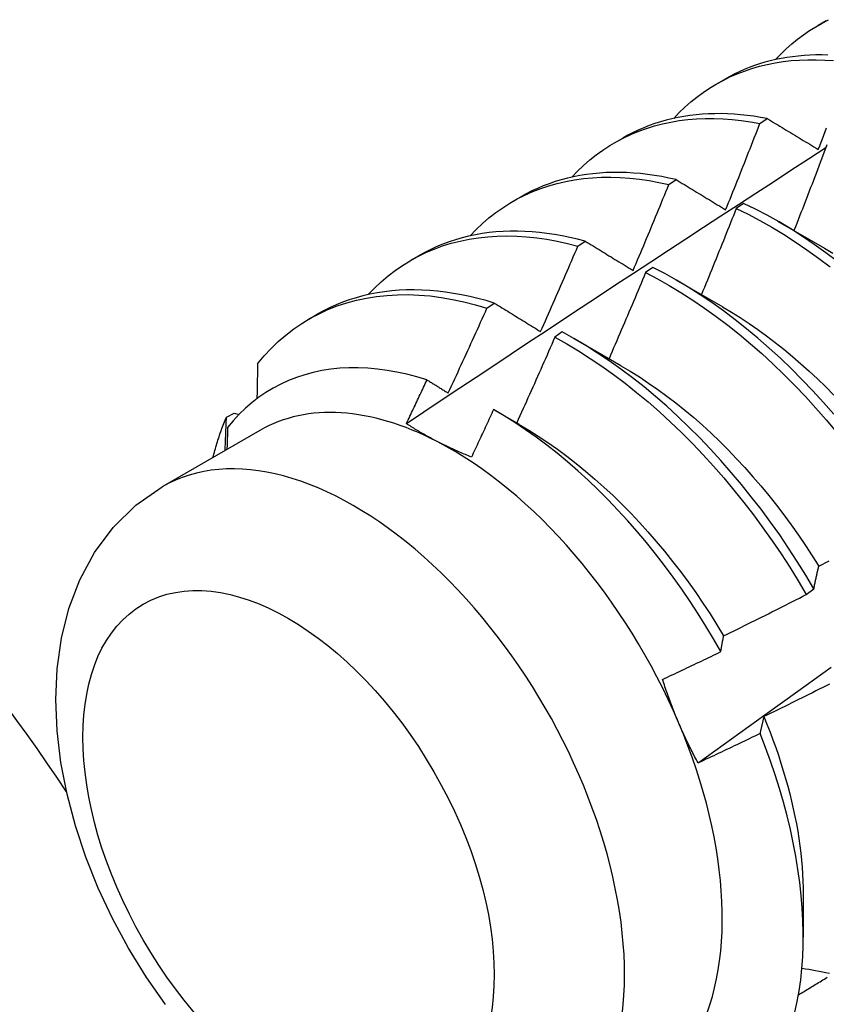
# Model space of a CAD drawing. Header units: inches. Extents: x 7 to 130, y 9 to 81.
# Tile 55 of 61: x 116.277 to 116.553, y 50.934 to 51.271. Entities that reach past the tile are written whole.
import ezdxf

# ---------------------------------------------------------------- set-up
doc = ezdxf.new("R2010")
doc.units = ezdxf.units.IN
doc.header["$MEASUREMENT"] = 0
doc.layers.add('Visible Edges(ANSI)', color=7, linetype='Continuous', lineweight=25)
doc.layers.add('Visible Tangent Edges(ANSI)', color=7, linetype='Continuous', lineweight=25)

msp = doc.modelspace()

# ---------------------------------------------------------------- linework, layer by layer
at = {"layer": 'Visible Edges(ANSI)'}
for p, q in [((116.5502, 51.26887), (116.55301, 51.27049)), ((116.5154, 51.24878), (116.51822, 51.2504)), ((116.53033, 51.23529), (116.53285, 51.23697)), ((116.48061, 51.22869), (116.48342, 51.23031)), ((116.49921, 51.21439), (116.50172, 51.21609)), ((116.44581, 51.2086), (116.44862, 51.21022)), ((116.52474, 51.20798), (116.52223, 51.20622)), ((116.53639, 51.20192), (116.5524, 51.1927)), ((116.46811, 51.19335), (116.47062, 51.19505)), ((116.41101, 51.18851), (116.41382, 51.19013)), ((116.49374, 51.18606), (116.49123, 51.18428)), ((116.50159, 51.18183), (116.5176, 51.17261)), ((116.43704, 51.17215), (116.43955, 51.17387)), ((116.37621, 51.16842), (116.37902, 51.17004)), ((116.46274, 51.16399), (116.46024, 51.1622)), ((116.46679, 51.16174), (116.4828, 51.15252)), ((116.348, 51.13491), (116.35069, 51.13626)), ((116.35069, 51.13626), (116.35232, 51.13579)), ((116.43984, 51.13713), (116.448, 51.13243)), ((116.35946, 51.13033), (116.32605, 51.11104)), ((116.54614, 51.0742), (116.54875, 51.07618)), ((116.54515, 50.97151), (116.54514, 50.95706))]:
    msp.add_line(p, q, dxfattribs=at)
at = {"layer": 'Visible Edges(ANSI)', "flags": 128}
for points in [[(116.53565, 51.25713), (116.53744, 51.25901), (116.53928, 51.26079), (116.54119, 51.26249), (116.54316, 51.2641), (116.54518, 51.26562), (116.54726, 51.26706), (116.54939, 51.2684), (116.55158, 51.26964), (116.55382, 51.2708)], [(116.50086, 51.23704), (116.50274, 51.23901), (116.50468, 51.24088), (116.5067, 51.24266), (116.50878, 51.24434), (116.51092, 51.24592), (116.51313, 51.24739), (116.51539, 51.24877), (116.51772, 51.25005), (116.5201, 51.25122), (116.52254, 51.25229), (116.52503, 51.25325), (116.52758, 51.25411), (116.53017, 51.25486), (116.53282, 51.2555), (116.53551, 51.25604), (116.53824, 51.25647), (116.54102, 51.25679), (116.54384, 51.25701), (116.5467, 51.25712), (116.54959, 51.25712), (116.55252, 51.25701), (116.55548, 51.25679)], [(116.55352, 51.25871), (116.55147, 51.25875), (116.54943, 51.25874), (116.54742, 51.25867), (116.54542, 51.25855), (116.54345, 51.25838), (116.54149, 51.25815), (116.53955, 51.25787), (116.53764, 51.25754), (116.53575, 51.25715), (116.53388, 51.25671), (116.53204, 51.25622), (116.53022, 51.25568), (116.52842, 51.25508), (116.52665, 51.25443), (116.52491, 51.25373), (116.5232, 51.25297), (116.52151, 51.25217), (116.51985, 51.25131), (116.51822, 51.2504)], [(116.46606, 51.21695), (116.46803, 51.21901), (116.47008, 51.22097), (116.4722, 51.22282), (116.4744, 51.22457), (116.47666, 51.2262), (116.479, 51.22773), (116.4814, 51.22914), (116.48386, 51.23044), (116.48639, 51.23162), (116.48897, 51.23269), (116.49162, 51.23364), (116.49432, 51.23448), (116.49708, 51.2352), (116.49989, 51.2358), (116.50274, 51.23628), (116.50565, 51.23665), (116.5086, 51.23689), (116.5116, 51.23702), (116.51463, 51.23703), (116.51771, 51.23692), (116.52081, 51.23669), (116.52396, 51.23634), (116.52713, 51.23587), (116.53033, 51.23529)], [(116.53285, 51.23697), (116.53055, 51.2374), (116.52826, 51.23776), (116.52599, 51.23806), (116.52374, 51.2383), (116.5215, 51.23848), (116.51928, 51.2386), (116.51708, 51.23866), (116.5149, 51.23865), (116.51274, 51.23859), (116.5106, 51.23846), (116.50849, 51.23827), (116.5064, 51.23802), (116.50433, 51.23771), (116.50229, 51.23734), (116.50027, 51.23691), (116.49828, 51.23642), (116.49632, 51.23586), (116.49438, 51.23525), (116.49248, 51.23457), (116.4906, 51.23384), (116.48876, 51.23305), (116.48695, 51.23219), (116.48516, 51.23128), (116.48342, 51.23031)], [(116.53285, 51.23697), (116.53357, 51.23654), (116.53428, 51.2361), (116.535, 51.23567), (116.53572, 51.23523), (116.53644, 51.23479), (116.53716, 51.23436), (116.53788, 51.23392), (116.53861, 51.23348), (116.53933, 51.23304), (116.54006, 51.2326), (116.54078, 51.23216), (116.54151, 51.23172), (116.54223, 51.23128), (116.54296, 51.23084), (116.54369, 51.2304), (116.54442, 51.22996), (116.54515, 51.22952), (116.54588, 51.22907), (116.54661, 51.22863), (116.54734, 51.22819), (116.54808, 51.22774), (116.54881, 51.2273), (116.54955, 51.22685), (116.55028, 51.22641)], [(116.51862, 51.20578), (116.51912, 51.20701), (116.51961, 51.20823), (116.52011, 51.20946), (116.5206, 51.21069), (116.5211, 51.21192), (116.52159, 51.21315), (116.52208, 51.21437), (116.52258, 51.2156), (116.52307, 51.21683), (116.52356, 51.21806), (116.52405, 51.21929), (116.52454, 51.22052), (116.52502, 51.22175), (116.52551, 51.22298), (116.526, 51.22421), (116.52648, 51.22544), (116.52697, 51.22667), (116.52745, 51.2279), (116.52793, 51.22913), (116.52841, 51.23036), (116.5289, 51.23159), (116.52938, 51.23283), (116.52985, 51.23406), (116.53033, 51.23529)], [(116.55028, 51.22641), (116.55076, 51.22764), (116.55123, 51.22887), (116.55171, 51.2301), (116.55218, 51.23134), (116.55266, 51.23257), (116.55313, 51.2338)], [(116.4095, 51.13267), (116.41546, 51.13665), (116.42143, 51.14063), (116.4274, 51.14461), (116.43336, 51.14858), (116.43933, 51.15255), (116.4453, 51.15651), (116.45127, 51.16047), (116.45724, 51.16442), (116.46321, 51.16837), (116.46918, 51.17231), (116.47515, 51.17625), (116.48113, 51.18019), (116.4871, 51.18412), (116.49308, 51.18804), (116.49905, 51.19196), (116.50503, 51.19588), (116.51101, 51.19979), (116.51699, 51.2037), (116.52297, 51.20761), (116.52895, 51.2115), (116.53493, 51.2154), (116.54091, 51.21929), (116.5469, 51.22317), (116.55288, 51.22705)], [(116.55324, 51.22801), (116.55277, 51.22679), (116.55231, 51.22557), (116.55185, 51.22435), (116.55139, 51.22312), (116.55092, 51.2219), (116.55046, 51.22068), (116.54999, 51.21946), (116.54953, 51.21823), (116.54906, 51.21701), (116.54859, 51.21579), (116.54813, 51.21457), (116.54766, 51.21335), (116.54719, 51.21213), (116.54672, 51.21091), (116.54624, 51.20969), (116.54577, 51.20846), (116.5453, 51.20724), (116.54483, 51.20602), (116.54435, 51.2048), (116.54388, 51.20358), (116.5434, 51.20236), (116.54292, 51.20115), (116.54245, 51.19993), (116.54197, 51.19871)], [(116.43126, 51.19686), (116.43333, 51.19902), (116.43548, 51.20106), (116.43771, 51.20299), (116.44003, 51.2048), (116.44241, 51.20648), (116.44487, 51.20805), (116.44741, 51.20949), (116.45001, 51.21081), (116.45268, 51.212), (116.45542, 51.21306), (116.45822, 51.214), (116.46108, 51.21481), (116.464, 51.21549), (116.46698, 51.21604), (116.47001, 51.21646), (116.47309, 51.21675), (116.47621, 51.21691), (116.47938, 51.21694), (116.4826, 51.21684), (116.48585, 51.21661), (116.48914, 51.21625), (116.49247, 51.21576), (116.49582, 51.21514), (116.49921, 51.21439)], [(116.50172, 51.21609), (116.49925, 51.21664), (116.49679, 51.21712), (116.49434, 51.21753), (116.49192, 51.21788), (116.48951, 51.21815), (116.48712, 51.21836), (116.48475, 51.2185), (116.4824, 51.21856), (116.48008, 51.21856), (116.47778, 51.21849), (116.4755, 51.21835), (116.47325, 51.21813), (116.47103, 51.21785), (116.46883, 51.2175), (116.46666, 51.21708), (116.46453, 51.21659), (116.46242, 51.21603), (116.46035, 51.21541), (116.4583, 51.21471), (116.4563, 51.21395), (116.45432, 51.21312), (116.45238, 51.21222), (116.45048, 51.21125), (116.44862, 51.21022)], [(116.50172, 51.21609), (116.50242, 51.21566), (116.50311, 51.21524), (116.50381, 51.21481), (116.5045, 51.21439), (116.5052, 51.21396), (116.5059, 51.21354), (116.5066, 51.21311), (116.5073, 51.21268), (116.508, 51.21226), (116.5087, 51.21183), (116.50941, 51.2114), (116.51011, 51.21097), (116.51081, 51.21054), (116.51152, 51.21011), (116.51223, 51.20968), (116.51293, 51.20925), (116.51364, 51.20882), (116.51435, 51.20838), (116.51506, 51.20795), (116.51577, 51.20752), (116.51648, 51.20708), (116.51719, 51.20665), (116.5179, 51.20622), (116.51862, 51.20578)], [(116.48698, 51.18502), (116.4875, 51.18625), (116.48802, 51.18747), (116.48854, 51.18869), (116.48905, 51.18991), (116.48957, 51.19113), (116.49008, 51.19235), (116.4906, 51.19358), (116.49111, 51.1948), (116.49162, 51.19602), (116.49214, 51.19724), (116.49265, 51.19847), (116.49316, 51.19969), (116.49367, 51.20091), (116.49417, 51.20214), (116.49468, 51.20336), (116.49519, 51.20459), (116.49569, 51.20581), (116.4962, 51.20704), (116.4967, 51.20826), (116.4972, 51.20949), (116.49771, 51.21071), (116.49821, 51.21194), (116.49871, 51.21317), (116.49921, 51.21439)], [(116.52223, 51.20622), (116.52175, 51.20499), (116.52126, 51.20376), (116.52077, 51.20253), (116.52028, 51.2013), (116.51979, 51.20008), (116.5193, 51.19885), (116.51881, 51.19762), (116.51832, 51.19639), (116.51783, 51.19517), (116.51733, 51.19394), (116.51684, 51.19271), (116.51634, 51.19149), (116.51585, 51.19026), (116.51535, 51.18904), (116.51485, 51.18781), (116.51436, 51.18658), (116.51386, 51.18536), (116.51336, 51.18413), (116.51286, 51.18291), (116.51236, 51.18168), (116.51185, 51.18046), (116.51135, 51.17924), (116.51085, 51.17801), (116.51034, 51.17679)], [(116.52223, 51.20622), (116.52627, 51.20425), (116.53031, 51.20213), (116.53435, 51.19985), (116.53838, 51.19742), (116.5424, 51.19484), (116.54641, 51.19212), (116.55039, 51.18926), (116.55434, 51.18626)], [(116.55685, 51.18811), (116.5529, 51.1911), (116.54891, 51.19396), (116.54491, 51.19667), (116.54089, 51.19923), (116.53686, 51.20165), (116.53282, 51.20392), (116.52878, 51.20603), (116.52474, 51.20798)], [(116.39646, 51.17677), (116.39863, 51.17902), (116.40088, 51.18115), (116.40322, 51.18315), (116.40565, 51.18502), (116.40816, 51.18676), (116.41076, 51.18836), (116.41343, 51.18983), (116.41617, 51.19116), (116.41899, 51.19236), (116.42188, 51.19341), (116.42484, 51.19433), (116.42786, 51.1951), (116.43095, 51.19574), (116.43409, 51.19623), (116.43729, 51.19658), (116.44055, 51.19679), (116.44385, 51.19686), (116.4472, 51.19678), (116.4506, 51.19656), (116.45403, 51.1962), (116.4575, 51.1957), (116.46101, 51.19505), (116.46455, 51.19427), (116.46811, 51.19335)], [(116.47062, 51.19505), (116.46798, 51.19574), (116.46534, 51.19636), (116.46273, 51.19689), (116.46013, 51.19735), (116.45755, 51.19773), (116.45499, 51.19803), (116.45245, 51.19826), (116.44993, 51.19841), (116.44744, 51.19847), (116.44497, 51.19846), (116.44253, 51.19837), (116.44012, 51.19821), (116.43774, 51.19796), (116.43539, 51.19764), (116.43307, 51.19723), (116.43078, 51.19675), (116.42853, 51.19619), (116.42631, 51.19556), (116.42413, 51.19484), (116.42199, 51.19405), (116.41989, 51.19319), (116.41782, 51.19224), (116.4158, 51.19122), (116.41382, 51.19013)], [(116.45537, 51.16414), (116.45591, 51.16535), (116.45645, 51.16657), (116.45699, 51.16778), (116.45753, 51.169), (116.45807, 51.17021), (116.4586, 51.17143), (116.45914, 51.17264), (116.45967, 51.17386), (116.46021, 51.17507), (116.46074, 51.17629), (116.46127, 51.17751), (116.4618, 51.17872), (116.46233, 51.17994), (116.46286, 51.18116), (116.46339, 51.18238), (116.46392, 51.18359), (116.46445, 51.18481), (116.46497, 51.18603), (116.4655, 51.18725), (116.46602, 51.18847), (116.46655, 51.18969), (116.46707, 51.19091), (116.46759, 51.19213), (116.46811, 51.19335)], [(116.47062, 51.19505), (116.4713, 51.19464), (116.47197, 51.19423), (116.47264, 51.19382), (116.47332, 51.1934), (116.47399, 51.19299), (116.47467, 51.19257), (116.47535, 51.19216), (116.47602, 51.19174), (116.4767, 51.19133), (116.47738, 51.19091), (116.47806, 51.19049), (116.47874, 51.19008), (116.47943, 51.18966), (116.48011, 51.18924), (116.48079, 51.18882), (116.48148, 51.1884), (116.48216, 51.18798), (116.48285, 51.18756), (116.48354, 51.18714), (116.48422, 51.18672), (116.48491, 51.18629), (116.4856, 51.18587), (116.48629, 51.18545), (116.48698, 51.18502)], [(116.5524, 51.19269), (116.55529, 51.19098)], [(116.55555, 51.13584), (116.55202, 51.13988), (116.54843, 51.14381), (116.54478, 51.14764), (116.54107, 51.15137), (116.53731, 51.15498), (116.5335, 51.15847), (116.52964, 51.16184), (116.52575, 51.16509), (116.52182, 51.1682), (116.51786, 51.17119), (116.51388, 51.17403), (116.50987, 51.17673), (116.50585, 51.17929), (116.50182, 51.1817), (116.49778, 51.18395), (116.49374, 51.18606)], [(116.49123, 51.18428), (116.49072, 51.18305), (116.49021, 51.18182), (116.4897, 51.18059), (116.48918, 51.17937), (116.48867, 51.17814), (116.48816, 51.17691), (116.48764, 51.17568), (116.48712, 51.17445), (116.48661, 51.17323), (116.48609, 51.172), (116.48557, 51.17077), (116.48505, 51.16955), (116.48453, 51.16832), (116.48401, 51.1671), (116.48349, 51.16587), (116.48296, 51.16464), (116.48244, 51.16342), (116.48192, 51.16219), (116.48139, 51.16097), (116.48087, 51.15975), (116.48034, 51.15852), (116.47981, 51.1573), (116.47928, 51.15607), (116.47875, 51.15485)], [(116.49123, 51.18428), (116.49527, 51.18217), (116.49931, 51.1799), (116.50335, 51.17748), (116.50737, 51.17491), (116.51137, 51.17219), (116.51535, 51.16934), (116.51931, 51.16635), (116.52323, 51.16322), (116.52713, 51.15997), (116.53098, 51.15659), (116.53478, 51.15308), (116.53854, 51.14946), (116.54225, 51.14573), (116.5459, 51.14189), (116.54948, 51.13795), (116.553, 51.13391), (116.55646, 51.12977)], [(116.35865, 51.15314), (116.36089, 51.15582), (116.36326, 51.15836), (116.36573, 51.16074), (116.3683, 51.16296), (116.37099, 51.16502), (116.37377, 51.16693), (116.37665, 51.16867), (116.37963, 51.17024), (116.38269, 51.17165), (116.38585, 51.17289), (116.38909, 51.17396), (116.39241, 51.17486), (116.39581, 51.17558), (116.39927, 51.17614), (116.40281, 51.17652), (116.40641, 51.17672), (116.41008, 51.17676), (116.4138, 51.17662), (116.41757, 51.1763), (116.42138, 51.17581), (116.42525, 51.17515), (116.42915, 51.17432), (116.43308, 51.17332), (116.43704, 51.17215)], [(116.43955, 51.17387), (116.43673, 51.17471), (116.43392, 51.17546), (116.43113, 51.17613), (116.42836, 51.17672), (116.42561, 51.17721), (116.42288, 51.17762), (116.42016, 51.17795), (116.41748, 51.17818), (116.41482, 51.17833), (116.41219, 51.17839), (116.40958, 51.17836), (116.40701, 51.17824), (116.40447, 51.17804), (116.40196, 51.17774), (116.39948, 51.17736), (116.39705, 51.1769), (116.39465, 51.17634), (116.39229, 51.1757), (116.38997, 51.17497), (116.38769, 51.17415), (116.38545, 51.17325), (116.38326, 51.17227), (116.38112, 51.17119), (116.37902, 51.17004)], [(116.43955, 51.17387), (116.4402, 51.17347), (116.44085, 51.17307), (116.4415, 51.17267), (116.44216, 51.17227), (116.44281, 51.17187), (116.44346, 51.17147), (116.44412, 51.17106), (116.44477, 51.17066), (116.44543, 51.17026), (116.44609, 51.16985), (116.44674, 51.16945), (116.4474, 51.16904), (116.44806, 51.16864), (116.44872, 51.16823), (116.44939, 51.16783), (116.45005, 51.16742), (116.45071, 51.16701), (116.45137, 51.1666), (116.45204, 51.16619), (116.4527, 51.16578), (116.45337, 51.16537), (116.45404, 51.16496), (116.4547, 51.16455), (116.45537, 51.16414)], [(116.51759, 51.17258), (116.52061, 51.17078), (116.52363, 51.16889), (116.52664, 51.1669), (116.52963, 51.16483), (116.53261, 51.16266), (116.53557, 51.16041), (116.53851, 51.15807), (116.54143, 51.15565), (116.54432, 51.15315), (116.54718, 51.15058), (116.55002, 51.14793), (116.55282, 51.1452), (116.55558, 51.14241)], [(116.42379, 51.14313), (116.42435, 51.14433), (116.42491, 51.14554), (116.42547, 51.14675), (116.42603, 51.14795), (116.42659, 51.14916), (116.42715, 51.15037), (116.4277, 51.15157), (116.42826, 51.15278), (116.42882, 51.15399), (116.42937, 51.1552), (116.42992, 51.15641), (116.43048, 51.15762), (116.43103, 51.15883), (116.43158, 51.16004), (116.43213, 51.16125), (116.43268, 51.16246), (116.43323, 51.16367), (116.43377, 51.16488), (116.43432, 51.16609), (116.43487, 51.1673), (116.43541, 51.16851), (116.43596, 51.16973), (116.4365, 51.17094), (116.43704, 51.17215)], [(116.46024, 51.1622), (116.4597, 51.16098), (116.45917, 51.15975), (116.45863, 51.15853), (116.4581, 51.15731), (116.45756, 51.15608), (116.45702, 51.15486), (116.45648, 51.15364), (116.45594, 51.15241), (116.4554, 51.15119), (116.45486, 51.14997), (116.45432, 51.14875), (116.45378, 51.14753), (116.45323, 51.14631), (116.45269, 51.14509), (116.45214, 51.14387), (116.4516, 51.14264), (116.45105, 51.14143), (116.4505, 51.14021), (116.44995, 51.13899), (116.4494, 51.13777), (116.44885, 51.13655), (116.4483, 51.13533), (116.44775, 51.13411), (116.4472, 51.13289)], [(116.46024, 51.1622), (116.46428, 51.15994), (116.46831, 51.15753), (116.47233, 51.15497), (116.47633, 51.15227), (116.48032, 51.14942), (116.48428, 51.14644), (116.4882, 51.14332), (116.4921, 51.14007), (116.49595, 51.1367), (116.49976, 51.1332), (116.50352, 51.12959), (116.50723, 51.12587), (116.51088, 51.12203), (116.51447, 51.11809), (116.518, 51.11406), (116.52145, 51.10993), (116.52484, 51.10572), (116.52814, 51.10142), (116.53137, 51.09704), (116.53451, 51.09259), (116.53756, 51.08808), (116.54052, 51.0835), (116.54338, 51.07887), (116.54614, 51.0742)], [(116.54875, 51.07618), (116.54598, 51.08085), (116.54311, 51.08548), (116.54014, 51.09005), (116.53708, 51.09456), (116.53394, 51.099), (116.53071, 51.10337), (116.52739, 51.10766), (116.52401, 51.11187), (116.52054, 51.11599), (116.51701, 51.12002), (116.51342, 51.12395), (116.50976, 51.12778), (116.50605, 51.13149), (116.50228, 51.1351), (116.49847, 51.13858), (116.49461, 51.14195), (116.49072, 51.14519), (116.48679, 51.14829), (116.48283, 51.15127), (116.47884, 51.1541), (116.47484, 51.1568), (116.47081, 51.15934), (116.46678, 51.16174), (116.46274, 51.16399)], [(116.35865, 51.15314), (116.35864, 51.15265), (116.35863, 51.15215), (116.35862, 51.15165), (116.35861, 51.15115), (116.3586, 51.15066), (116.35859, 51.15016), (116.35858, 51.14966), (116.35857, 51.14916), (116.35856, 51.14866), (116.35855, 51.14816), (116.35854, 51.14767), (116.35853, 51.14717), (116.35852, 51.14667), (116.35851, 51.14617), (116.3585, 51.14567), (116.35849, 51.14517), (116.35848, 51.14467), (116.35847, 51.14417), (116.35846, 51.14367), (116.35845, 51.14317), (116.35844, 51.14267), (116.35843, 51.14217), (116.35842, 51.14167), (116.35841, 51.14116)], [(116.4828, 51.15246), (116.48596, 51.15058), (116.48912, 51.14861), (116.49226, 51.14653), (116.49538, 51.14436), (116.49849, 51.14208), (116.50158, 51.13972), (116.50465, 51.13726), (116.50769, 51.13471), (116.51069, 51.13207), (116.51367, 51.12934), (116.51661, 51.12653), (116.51951, 51.12363), (116.52237, 51.12066), (116.52518, 51.11762), (116.52795, 51.1145), (116.53068, 51.11132), (116.53335, 51.10807), (116.53597, 51.10477), (116.53853, 51.10141), (116.54104, 51.09799), (116.54348, 51.09453), (116.54587, 51.09102), (116.54819, 51.08748), (116.55044, 51.08389)], [(116.41653, 51.1476), (116.41308, 51.14864), (116.40965, 51.14952), (116.40625, 51.15027), (116.4029, 51.15086), (116.39958, 51.1513), (116.3963, 51.15159), (116.39306, 51.15173), (116.38987, 51.15172), (116.38674, 51.15156), (116.38365, 51.15124), (116.38063, 51.15078), (116.37767, 51.15016), (116.37479, 51.14939), (116.37198, 51.14847), (116.36924, 51.1474), (116.36658, 51.14619), (116.364, 51.14483), (116.3615, 51.14332), (116.35909, 51.14167), (116.35676, 51.13987), (116.35452, 51.13793), (116.35238, 51.13586), (116.35034, 51.13364), (116.3484, 51.1313)], [(116.4095, 51.13267), (116.40979, 51.13329), (116.41009, 51.13391), (116.41039, 51.13453), (116.41068, 51.13516), (116.41098, 51.13578), (116.41127, 51.1364), (116.41156, 51.13702), (116.41186, 51.13764), (116.41215, 51.13826), (116.41245, 51.13888), (116.41274, 51.13951), (116.41303, 51.14013), (116.41333, 51.14075), (116.41362, 51.14137), (116.41391, 51.142), (116.4142, 51.14262), (116.4145, 51.14324), (116.41479, 51.14386), (116.41508, 51.14448), (116.41537, 51.14511), (116.41566, 51.14573), (116.41595, 51.14635), (116.41624, 51.14698), (116.41653, 51.1476)], [(116.41653, 51.1476), (116.41683, 51.14741), (116.41713, 51.14723), (116.41743, 51.14704), (116.41774, 51.14686), (116.41804, 51.14667), (116.41834, 51.14649), (116.41864, 51.1463), (116.41894, 51.14612), (116.41924, 51.14593), (116.41954, 51.14575), (116.41985, 51.14556), (116.42015, 51.14537), (116.42045, 51.14519), (116.42075, 51.145), (116.42105, 51.14481), (116.42136, 51.14463), (116.42166, 51.14444), (116.42196, 51.14425), (116.42227, 51.14407), (116.42257, 51.14388), (116.42287, 51.14369), (116.42318, 51.1435), (116.42348, 51.14332), (116.42379, 51.14313)], [(116.43927, 51.13745), (116.43896, 51.13678), (116.43865, 51.1361), (116.43834, 51.13542), (116.43803, 51.13474), (116.43771, 51.13406), (116.4374, 51.13339), (116.43709, 51.13271), (116.43678, 51.13203), (116.43646, 51.13136), (116.43615, 51.13068), (116.43584, 51.13), (116.43552, 51.12932), (116.43521, 51.12865), (116.4349, 51.12797), (116.43458, 51.12729), (116.43427, 51.12662), (116.43395, 51.12594), (116.43364, 51.12526), (116.43332, 51.12459), (116.433, 51.12391), (116.43269, 51.12324), (116.43237, 51.12256), (116.43205, 51.12188), (116.43174, 51.12121)], [(116.51695, 51.05466), (116.51446, 51.05903), (116.51188, 51.06336), (116.50921, 51.06764), (116.50646, 51.07186), (116.50362, 51.07603), (116.5007, 51.08014), (116.49771, 51.08418), (116.49465, 51.08814), (116.49153, 51.09201), (116.48835, 51.0958), (116.4851, 51.09949), (116.48181, 51.10309), (116.47846, 51.10659), (116.47506, 51.10999), (116.47162, 51.11328), (116.46813, 51.11646), (116.4646, 51.11953), (116.46104, 51.12249), (116.45745, 51.12532), (116.45384, 51.12801), (116.45021, 51.13058), (116.44658, 51.13301), (116.44293, 51.1353), (116.43927, 51.13745)], [(116.34338, 51.12105), (116.34354, 51.12166), (116.3437, 51.12226), (116.34386, 51.12287), (116.34403, 51.12347), (116.3442, 51.12406), (116.34437, 51.12466), (116.34454, 51.12525), (116.34472, 51.12584), (116.3449, 51.12643), (116.34509, 51.12702), (116.34528, 51.1276), (116.34547, 51.12818), (116.34566, 51.12875), (116.34586, 51.12933), (116.34606, 51.1299), (116.34626, 51.13047), (116.34647, 51.13103), (116.34668, 51.13159), (116.34689, 51.13215), (116.34711, 51.13271), (116.34732, 51.13326), (116.34754, 51.13381), (116.34777, 51.13436), (116.348, 51.13491)], [(116.34754, 51.12345), (116.34756, 51.12393), (116.34758, 51.12441), (116.3476, 51.12489), (116.34762, 51.12537), (116.34764, 51.12584), (116.34766, 51.12632), (116.34768, 51.1268), (116.3477, 51.12728), (116.34772, 51.12776), (116.34773, 51.12824), (116.34775, 51.12871), (116.34777, 51.12919), (116.34779, 51.12967), (116.34781, 51.13015), (116.34783, 51.13062), (116.34785, 51.1311), (116.34787, 51.13158), (116.34789, 51.13205), (116.3479, 51.13253), (116.34792, 51.133), (116.34794, 51.13348), (116.34796, 51.13396), (116.34798, 51.13443), (116.348, 51.13491)], [(116.42001, 51.12652), (116.41954, 51.12677), (116.41908, 51.12701), (116.41862, 51.12725), (116.41816, 51.1275), (116.4177, 51.12775), (116.41725, 51.128), (116.4168, 51.12825), (116.41635, 51.1285), (116.4159, 51.12875), (116.41546, 51.129), (116.41502, 51.12926), (116.41458, 51.12951), (116.41414, 51.12977), (116.41371, 51.13003), (116.41328, 51.13029), (116.41285, 51.13055), (116.41242, 51.13081), (116.412, 51.13107), (116.41157, 51.13133), (116.41115, 51.1316), (116.41074, 51.13187), (116.41032, 51.13213), (116.40991, 51.1324), (116.4095, 51.13267)], [(116.44801, 51.13239), (116.45131, 51.13044), (116.45459, 51.12838), (116.45786, 51.12621), (116.46112, 51.12392), (116.46435, 51.12152), (116.46757, 51.11902), (116.47075, 51.11642), (116.47391, 51.11371), (116.47703, 51.11091), (116.48012, 51.10802), (116.48317, 51.10505), (116.48618, 51.10198), (116.48914, 51.09884), (116.49206, 51.09563), (116.49492, 51.09234), (116.49773, 51.08898), (116.50049, 51.08555), (116.50318, 51.08207), (116.50581, 51.07853), (116.50838, 51.07493), (116.51087, 51.07128), (116.5133, 51.06759), (116.51564, 51.06386), (116.51791, 51.06008)], [(116.3484, 51.1313), (116.34839, 51.13099), (116.34838, 51.13068), (116.34837, 51.13037), (116.34836, 51.13006), (116.34835, 51.12974), (116.34834, 51.12943), (116.34833, 51.12912), (116.34832, 51.12881), (116.34831, 51.1285), (116.3483, 51.12818), (116.34829, 51.12787), (116.34828, 51.12756), (116.34827, 51.12725), (116.34826, 51.12693), (116.34825, 51.12662), (116.34824, 51.12631), (116.34823, 51.126), (116.34822, 51.12568), (116.34821, 51.12537), (116.3482, 51.12506), (116.34819, 51.12474), (116.34818, 51.12443), (116.34816, 51.12412), (116.34815, 51.1238)], [(116.43174, 51.12121), (116.43122, 51.12141), (116.43071, 51.12162), (116.4302, 51.12183), (116.4297, 51.12204), (116.42919, 51.12225), (116.42869, 51.12246), (116.42819, 51.12267), (116.42769, 51.12289), (116.42719, 51.1231), (116.4267, 51.12332), (116.42621, 51.12354), (116.42572, 51.12376), (116.42523, 51.12398), (116.42474, 51.12421), (116.42426, 51.12443), (116.42378, 51.12466), (116.4233, 51.12489), (116.42283, 51.12512), (116.42235, 51.12535), (116.42188, 51.12558), (116.42141, 51.12581), (116.42094, 51.12605), (116.42047, 51.12629), (116.42001, 51.12652)], [(116.32715, 50.93398), (116.32057, 50.94341), (116.31452, 50.95323), (116.30904, 50.96338), (116.30416, 50.97379), (116.29992, 50.9844), (116.29637, 50.99513), (116.29353, 51.00594), (116.29144, 51.01677), (116.29015, 51.02756), (116.28971, 51.03826), (116.29017, 51.04884), (116.29162, 51.05923), (116.29415, 51.0694), (116.29787, 51.07924), (116.30289, 51.08856), (116.30928, 51.09717), (116.31707, 51.10477), (116.32605, 51.11104)], [(116.55047, 51.08392), (116.55164, 51.08452), (116.55281, 51.08513), (116.55397, 51.08573)], [(116.54875, 51.07618), (116.54882, 51.07651), (116.54888, 51.07685), (116.54895, 51.07718), (116.54902, 51.07751), (116.54909, 51.07784), (116.54916, 51.07817), (116.54923, 51.0785), (116.5493, 51.07883), (116.54937, 51.07916), (116.54944, 51.07948), (116.54951, 51.07981), (116.54958, 51.08013), (116.54966, 51.08045), (116.54973, 51.08077), (116.5498, 51.08109), (116.54987, 51.08141), (116.54995, 51.08173), (116.55002, 51.08204), (116.5501, 51.08236), (116.55017, 51.08267), (116.55024, 51.08299), (116.55032, 51.0833), (116.5504, 51.08361), (116.55047, 51.08392)], [(116.51792, 51.06008), (116.51911, 51.06066), (116.52029, 51.06124), (116.52147, 51.06181), (116.52265, 51.06239), (116.52383, 51.06297), (116.52501, 51.06355), (116.52619, 51.06414), (116.52737, 51.06472), (116.52854, 51.0653), (116.52972, 51.06589), (116.5309, 51.06648), (116.53207, 51.06706), (116.53325, 51.06765), (116.53442, 51.06824), (116.5356, 51.06883), (116.53677, 51.06942), (116.53795, 51.07002), (116.53912, 51.07061), (116.54029, 51.07121), (116.54146, 51.0718), (116.54263, 51.0724), (116.5438, 51.073), (116.54497, 51.0736), (116.54614, 51.0742)], [(116.51695, 51.05466), (116.51699, 51.05489), (116.51703, 51.05512), (116.51707, 51.05535), (116.51711, 51.05558), (116.51715, 51.05581), (116.51719, 51.05604), (116.51723, 51.05627), (116.51727, 51.0565), (116.51731, 51.05672), (116.51735, 51.05695), (116.51739, 51.05718), (116.51743, 51.0574), (116.51747, 51.05763), (116.51751, 51.05786), (116.51755, 51.05808), (116.51759, 51.05831), (116.51763, 51.05853), (116.51767, 51.05875), (116.51771, 51.05898), (116.51776, 51.0592), (116.5178, 51.05942), (116.51784, 51.05964), (116.51788, 51.05986), (116.51792, 51.06008)], [(116.49707, 51.04517), (116.4979, 51.04556), (116.49873, 51.04595), (116.49956, 51.04634), (116.50039, 51.04673), (116.50122, 51.04712), (116.50205, 51.04751), (116.50288, 51.0479), (116.50371, 51.0483), (116.50454, 51.04869), (116.50537, 51.04909), (116.5062, 51.04948), (116.50703, 51.04987), (116.50786, 51.05027), (116.50868, 51.05067), (116.50951, 51.05106), (116.51034, 51.05146), (116.51117, 51.05186), (116.51199, 51.05226), (116.51282, 51.05265), (116.51365, 51.05305), (116.51447, 51.05345), (116.5153, 51.05385), (116.51613, 51.05425), (116.51695, 51.05466)], [(116.50922, 51.0166), (116.5206, 51.0248), (116.53197, 51.033), (116.54333, 51.0412), (116.55468, 51.0494)], [(116.50251, 51.03043), (116.50226, 51.03103), (116.502, 51.03163), (116.50175, 51.03223), (116.50151, 51.03284), (116.50126, 51.03344), (116.50102, 51.03405), (116.50078, 51.03466), (116.50055, 51.03527), (116.50031, 51.03588), (116.50008, 51.03649), (116.49985, 51.0371), (116.49962, 51.03771), (116.4994, 51.03833), (116.49917, 51.03895), (116.49895, 51.03956), (116.49873, 51.04018), (116.49852, 51.0408), (116.4983, 51.04142), (116.49809, 51.04204), (116.49788, 51.04267), (116.49768, 51.04329), (116.49747, 51.04391), (116.49727, 51.04454), (116.49707, 51.04517)], [(116.55414, 51.04358), (116.55297, 51.04298), (116.55179, 51.04239), (116.55061, 51.0418), (116.54944, 51.04121), (116.54826, 51.04062), (116.54708, 51.04004), (116.5459, 51.03945), (116.54472, 51.03886), (116.54354, 51.03828), (116.54236, 51.0377), (116.54118, 51.03711), (116.54, 51.03653), (116.53882, 51.03595), (116.53763, 51.03537), (116.53645, 51.0348), (116.53527, 51.03422), (116.53408, 51.03364), (116.5329, 51.03307), (116.53171, 51.0325)], [(116.53171, 51.0325), (116.53165, 51.03226), (116.53159, 51.03202), (116.53153, 51.03178), (116.53148, 51.03154), (116.53142, 51.0313), (116.53136, 51.03106), (116.5313, 51.03082), (116.53125, 51.03058), (116.53119, 51.03033), (116.53113, 51.03009), (116.53107, 51.02985), (116.53102, 51.0296), (116.53096, 51.02936), (116.53091, 51.02911), (116.53085, 51.02887), (116.53079, 51.02862), (116.53074, 51.02838), (116.53068, 51.02813), (116.53063, 51.02788), (116.53057, 51.02763), (116.53052, 51.02738), (116.53046, 51.02714), (116.53041, 51.02689), (116.53036, 51.02664)], [(116.53166, 51.0325), (116.53274, 51.02984), (116.53378, 51.02718), (116.53477, 51.02452), (116.53572, 51.02186), (116.53663, 51.01921), (116.5375, 51.01657), (116.53832, 51.01393), (116.53909, 51.0113), (116.53983, 51.00868), (116.54051, 51.00607), (116.54115, 51.00347), (116.54174, 51.00089), (116.54229, 50.99833), (116.54279, 50.99578), (116.54324, 50.99325), (116.54364, 50.99074), (116.544, 50.98825), (116.54431, 50.98579), (116.54456, 50.98335), (116.54477, 50.98093), (116.54493, 50.97854), (116.54504, 50.97618), (116.5451, 50.97385), (116.54512, 50.97154)], [(116.50922, 51.0166), (116.50892, 51.01716), (116.50861, 51.01772), (116.50831, 51.01828), (116.50801, 51.01885), (116.50771, 51.01941), (116.50742, 51.01998), (116.50713, 51.02054), (116.50684, 51.02111), (116.50655, 51.02168), (116.50627, 51.02226), (116.50598, 51.02283), (116.5057, 51.0234), (116.50542, 51.02398), (116.50515, 51.02456), (116.50487, 51.02514), (116.5046, 51.02572), (116.50433, 51.0263), (116.50407, 51.02689), (116.5038, 51.02747), (116.50354, 51.02806), (116.50328, 51.02865), (116.50302, 51.02924), (116.50276, 51.02983), (116.50251, 51.03043)], [(116.53036, 51.02664), (116.52948, 51.02621), (116.5286, 51.02579), (116.52772, 51.02536), (116.52684, 51.02494), (116.52597, 51.02452), (116.52509, 51.0241), (116.52421, 51.02367), (116.52333, 51.02325), (116.52245, 51.02283), (116.52157, 51.02241), (116.52069, 51.022), (116.51981, 51.02158), (116.51893, 51.02116), (116.51805, 51.02074), (116.51717, 51.02033), (116.51628, 51.01991), (116.5154, 51.01949), (116.51452, 51.01908), (116.51364, 51.01866), (116.51276, 51.01825), (116.51187, 51.01784), (116.51099, 51.01743), (116.51011, 51.01701), (116.50922, 51.0166)], [(116.54228, 50.93137), (116.54307, 50.93496), (116.54373, 50.93865), (116.54426, 50.94244), (116.54467, 50.94631), (116.54495, 50.95028), (116.5451, 50.95433), (116.54513, 50.95846), (116.54503, 50.96266), (116.5448, 50.96694), (116.54444, 50.97129), (116.54395, 50.97571), (116.54333, 50.98018), (116.54259, 50.98471), (116.54172, 50.98927), (116.54073, 50.99387), (116.53961, 50.9985), (116.53837, 51.00315), (116.537, 51.00782), (116.53552, 51.01251), (116.53392, 51.01721), (116.53219, 51.02192), (116.53036, 51.02664)], [(116.54349, 50.93728), (116.54399, 50.93758), (116.54448, 50.93788), (116.54497, 50.93818), (116.54547, 50.93848), (116.54596, 50.93878), (116.54646, 50.93909), (116.54695, 50.93939), (116.54744, 50.93969), (116.54794, 50.93999), (116.54843, 50.94029), (116.54892, 50.94059), (116.54942, 50.94089), (116.54991, 50.94119), (116.5504, 50.94149), (116.5509, 50.94179), (116.55139, 50.94209), (116.55188, 50.9424), (116.55238, 50.9427), (116.55287, 50.943), (116.55336, 50.9433)], [(116.54468, 50.94646), (116.54586, 50.94624), (116.54703, 50.94602), (116.54821, 50.94581), (116.54938, 50.94559), (116.55056, 50.94537), (116.55174, 50.94516), (116.55291, 50.94494), (116.55409, 50.94472)]]:
    msp.add_lwpolyline(points, dxfattribs=at)
at = {"layer": 'Visible Edges(ANSI)'}
for centre, major_axis, start_param, end_param in [((116.07344, 50.81404), (0.25, -0.43301), 1.684928, 2.067397), ((116.42491, 51.01696), (-0.06545, 0.11337), 5.550735, 6.283185), ((116.42491, 51.01696), (0.06545, -0.11337), 1.361945, 2.409143), ((116.42491, 51.01696), (0.06545, -0.11337), 0.314748, 1.361945)]:
    msp.add_ellipse(centre, major_axis=major_axis, ratio=0.57735, start_param=start_param, end_param=end_param, dxfattribs=at)
at = {"layer": 'Visible Tangent Edges(ANSI)'}
msp.add_ellipse((116.3915, 50.99767), major_axis=(0.06545, -0.11337), ratio=0.57735, start_param=0, end_param=3.141593, dxfattribs=at)
msp.add_ellipse((116.36923, 50.98482), major_axis=(0.0497, -0.08609), ratio=0.57735, dxfattribs=at)

doc.saveas('drawing.dxf')
